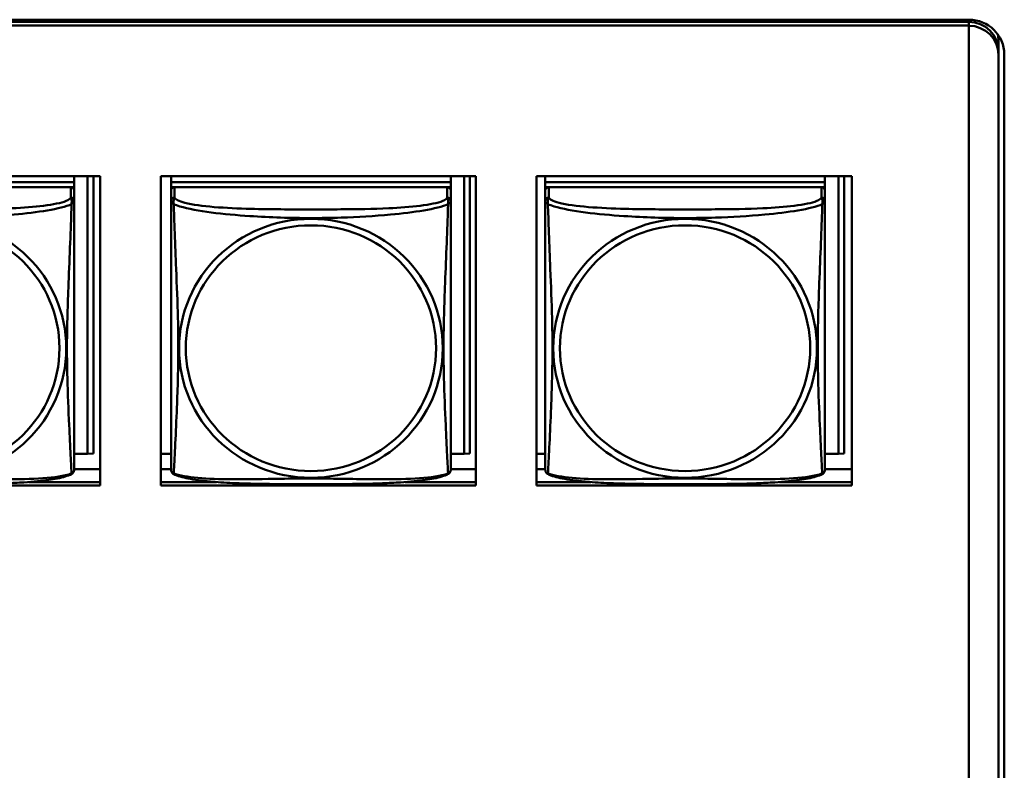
# Model space of a CAD drawing. Header units: inches. Extents: x 0.8 to 75.7, y -7.8 to 49.3.
# Tile 177 of 256: x 54.5 to 56.1, y 14.7 to 16. Entities that reach past the tile are written whole.
import ezdxf

# ---------------------------------------------------------------- set-up
doc = ezdxf.new("R2010")
doc.units = ezdxf.units.IN
doc.header["$MEASUREMENT"] = 0
doc.layers.add('Visible Edges(ROSSANSI)', color=7, linetype='Continuous', lineweight=50)
doc.layers.add('Visible Tangent Edges(ROSSANSI)', color=7, linetype='Continuous', lineweight=50)

msp = doc.modelspace()

# ---------------------------------------------------------------- linework, layer by layer
at = {"layer": 'Visible Edges(ROSSANSI)'}
for p, q in [((33.0242, 15.9996), (56.0803, 15.9996)), ((33.0242, 15.9958), (56.0803, 15.9958)), ((56.0803, 15.9958), (33.0242, 15.9958)), ((56.0803, 15.9898), (33.0242, 15.9898)), ((56.0803, 15.9898), (56.0803, 15.9894)), ((56.0803, 15.9894), (56.0803, 11.0363)), ((56.1303, 15.9644), (56.1303, 15.9467)), ((56.1303, 15.9467), (56.1303, 15.9403)), ((56.1303, 10.9872), (56.1303, 15.9403)), ((56.1403, 15.9407), (56.1403, 10.9876)), ((54.0805, 15.7354), (54.613, 15.7354)), ((54.5693, 15.7354), (54.5693, 15.725)), ((54.592, 15.7354), (54.592, 15.2663)), ((54.6018, 15.7354), (54.6018, 15.2667)), ((54.613, 15.7354), (54.613, 15.2127)), ((54.7155, 15.2127), (54.7155, 15.7354)), ((54.7155, 15.7354), (55.2479, 15.7354)), ((54.7329, 15.7354), (54.7329, 15.725)), ((55.2053, 15.7354), (55.2053, 15.725)), ((55.228, 15.7354), (55.228, 15.2663)), ((55.2378, 15.7354), (55.2378, 15.2667)), ((55.2479, 15.7354), (55.2479, 15.2127)), ((55.3504, 15.2127), (55.3504, 15.7354)), ((55.3504, 15.7354), (55.8829, 15.7354)), ((55.3649, 15.7354), (55.3649, 15.725)), ((55.8373, 15.7354), (55.8373, 15.725)), ((55.86, 15.7354), (55.86, 15.2663)), ((55.8698, 15.7354), (55.8698, 15.2667)), ((55.8829, 15.7354), (55.8829, 15.2127)), ((54.5693, 15.725), (54.0969, 15.725)), ((54.0969, 15.725), (54.5693, 15.725)), ((54.5634, 15.7168), (54.1028, 15.7168)), ((54.5635, 15.7168), (54.5693, 15.7168)), ((54.5693, 15.725), (54.5693, 15.7168)), ((54.5693, 15.725), (54.5693, 15.725)), ((54.5693, 15.7168), (54.5693, 15.711)), ((55.2053, 15.725), (54.7329, 15.725)), ((54.7329, 15.725), (54.7329, 15.7168)), ((54.7329, 15.725), (55.2053, 15.725)), ((54.7329, 15.725), (54.7329, 15.725)), ((54.7329, 15.7111), (54.7329, 15.7168)), ((54.7329, 15.7168), (54.7387, 15.7168)), ((55.1994, 15.7168), (54.7388, 15.7168)), ((55.1995, 15.7168), (55.2053, 15.7168)), ((55.2053, 15.725), (55.2053, 15.7168)), ((55.2053, 15.725), (55.2053, 15.725)), ((55.2053, 15.7168), (55.2053, 15.711)), ((55.8373, 15.725), (55.3649, 15.725)), ((55.3649, 15.725), (55.3649, 15.7168)), ((55.3649, 15.725), (55.8373, 15.725)), ((55.3649, 15.725), (55.3649, 15.725)), ((55.3649, 15.7111), (55.3649, 15.7168)), ((55.3649, 15.7168), (55.3707, 15.7168)), ((55.8314, 15.7168), (55.3708, 15.7168)), ((55.8315, 15.7168), (55.8373, 15.7168)), ((55.8373, 15.725), (55.8373, 15.7168)), ((55.8373, 15.725), (55.8373, 15.725)), ((55.8373, 15.7168), (55.8373, 15.711)), ((54.5693, 15.6933), (54.5693, 15.711)), ((54.7329, 15.711), (54.7329, 15.6933)), ((55.2053, 15.6933), (55.2053, 15.711)), ((55.3649, 15.711), (55.3649, 15.6933)), ((55.8373, 15.6933), (55.8373, 15.711)), ((54.592, 15.2663), (54.6018, 15.2667)), ((55.228, 15.2663), (55.2378, 15.2667)), ((55.86, 15.2663), (55.8698, 15.2667)), ((54.592, 15.2663), (54.5693, 15.2663)), ((54.7329, 15.2663), (54.7155, 15.2663)), ((55.228, 15.2663), (55.2053, 15.2663)), ((55.3649, 15.2663), (55.3504, 15.2663)), ((55.86, 15.2663), (55.8373, 15.2663)), ((54.613, 15.2406), (54.5693, 15.2406)), ((54.7329, 15.2406), (54.7155, 15.2406)), ((55.2479, 15.2406), (55.2053, 15.2406)), ((55.3649, 15.2406), (55.3504, 15.2406)), ((55.8829, 15.2406), (55.8373, 15.2406)), ((54.4925, 15.2187), (54.613, 15.2187)), ((54.7155, 15.2187), (54.8097, 15.2187)), ((55.1285, 15.2187), (55.2479, 15.2187)), ((55.3504, 15.2187), (55.4417, 15.2187)), ((55.7605, 15.2187), (55.8829, 15.2187)), ((54.613, 15.2127), (54.0805, 15.2127)), ((55.2479, 15.2127), (54.7155, 15.2127)), ((55.8829, 15.2127), (55.3504, 15.2127))]:
    msp.add_line(p, q, dxfattribs=at)
for centre, start, end in [((54.5556, 15.2404), 350.8504, 360), ((54.7467, 15.2404), 180, 189.1496), ((55.1916, 15.2404), 350.8504, 360), ((55.3787, 15.2404), 180, 189.1496), ((55.8236, 15.2404), 350.8504, 360)]:
    msp.add_arc(centre, 0.0138, start, end, dxfattribs=at)
for centre, major_axis, start_param, end_param in [((56.0803, 15.9407), (0.06, 0), 0, 1.570796), ((56.0803, 15.9467), (0.05, 0), 0, 1.570796), ((56.0803, 15.9467), (0.05, 0), 0, 1.570796), ((56.0803, 15.9403), (0.05, 0), 0, 1.570796), ((56.0803, 15.9644), (0.05, 0), 0, 0.21464), ((54.5634, 15.711), (0.00591, 0), 0, 1.570796), ((54.7388, 15.711), (-0.00591, 0), 4.712389, 6.283185), ((55.1994, 15.711), (0.00591, 0), 0, 1.570796), ((55.3708, 15.711), (-0.00591, 0), 4.712389, 6.283185), ((55.8314, 15.711), (0.00591, 0), 0, 1.570796)]:
    msp.add_ellipse(centre, major_axis=major_axis, ratio=0.981793, start_param=start_param, end_param=end_param, dxfattribs=at)
for points, knots in [([(54.5693, 15.2404), (54.5693, 15.2404), (54.5693, 15.2413), (54.5693, 15.2429), (54.5693, 15.2476), (54.5693, 15.2585), (54.5693, 15.2724), (54.5693, 15.2862), (54.5693, 15.3028), (54.5693, 15.3202), (54.5693, 15.3448), (54.5693, 15.3712), (54.5693, 15.3976), (54.5693, 15.4141), (54.5693, 15.4306), (54.5693, 15.4473), (54.5693, 15.4805), (54.5693, 15.5138), (54.5693, 15.5477), (54.5693, 15.5901), (54.5693, 15.6359), (54.5693, 15.6674), (54.5693, 15.6799), (54.5693, 15.6892), (54.5693, 15.6933)], [0.352862, 0.352862, 0.352862, 0.352862, 0.404774, 0.404774, 0.404774, 0.550532, 0.550532, 0.550532, 0.69629, 0.69629, 0.69629, 0.902598, 0.902598, 0.902598, 1.03154, 1.03154, 1.03154, 1.289425, 1.289425, 1.289425, 1.610774, 1.610774, 1.610774, 1.73735, 1.73735, 1.73735, 1.73735]), ([(54.7329, 15.6933), (54.7329, 15.6908), (54.7329, 15.6861), (54.7329, 15.68), (54.7329, 15.6688), (54.7329, 15.6524), (54.7329, 15.6345), (54.7329, 15.6167), (54.7329, 15.5975), (54.7329, 15.5783), (54.7329, 15.5512), (54.7329, 15.524), (54.7329, 15.4972), (54.7329, 15.4805), (54.7329, 15.4639), (54.7329, 15.4473), (54.7329, 15.414), (54.7329, 15.3808), (54.7329, 15.3486), (54.7329, 15.3085), (54.7329, 15.268), (54.7329, 15.2494), (54.7329, 15.2436), (54.7329, 15.2404), (54.7329, 15.2404)], [0.325731, 0.325731, 0.325731, 0.325731, 0.404774, 0.404774, 0.404774, 0.550532, 0.550532, 0.550532, 0.69629, 0.69629, 0.69629, 0.902598, 0.902598, 0.902598, 1.03154, 1.03154, 1.03154, 1.289425, 1.289425, 1.289425, 1.610774, 1.610774, 1.610774, 1.710218, 1.710218, 1.710218, 1.710218]), ([(55.2053, 15.2404), (55.2053, 15.2404), (55.2053, 15.2413), (55.2053, 15.2429), (55.2053, 15.2476), (55.2053, 15.2585), (55.2053, 15.2724), (55.2053, 15.2862), (55.2053, 15.3028), (55.2053, 15.3202), (55.2053, 15.3448), (55.2053, 15.3712), (55.2053, 15.3976), (55.2053, 15.4141), (55.2053, 15.4306), (55.2053, 15.4473), (55.2053, 15.4805), (55.2053, 15.5138), (55.2053, 15.5477), (55.2053, 15.5901), (55.2053, 15.6359), (55.2053, 15.6674), (55.2053, 15.6799), (55.2053, 15.6892), (55.2053, 15.6933)], [0.352862, 0.352862, 0.352862, 0.352862, 0.404774, 0.404774, 0.404774, 0.550532, 0.550532, 0.550532, 0.69629, 0.69629, 0.69629, 0.902598, 0.902598, 0.902598, 1.03154, 1.03154, 1.03154, 1.289425, 1.289425, 1.289425, 1.610774, 1.610774, 1.610774, 1.73735, 1.73735, 1.73735, 1.73735]), ([(55.3649, 15.6933), (55.3649, 15.6908), (55.3649, 15.6861), (55.3649, 15.68), (55.3649, 15.6688), (55.3649, 15.6524), (55.3649, 15.6345), (55.3649, 15.6167), (55.3649, 15.5975), (55.3649, 15.5783), (55.3649, 15.5512), (55.3649, 15.524), (55.3649, 15.4972), (55.3649, 15.4805), (55.3649, 15.4639), (55.3649, 15.4473), (55.3649, 15.414), (55.3649, 15.3808), (55.3649, 15.3486), (55.3649, 15.3085), (55.3649, 15.268), (55.3649, 15.2494), (55.3649, 15.2436), (55.3649, 15.2404), (55.3649, 15.2404)], [0.325731, 0.325731, 0.325731, 0.325731, 0.404774, 0.404774, 0.404774, 0.550532, 0.550532, 0.550532, 0.69629, 0.69629, 0.69629, 0.902598, 0.902598, 0.902598, 1.03154, 1.03154, 1.03154, 1.289425, 1.289425, 1.289425, 1.610774, 1.610774, 1.610774, 1.710218, 1.710218, 1.710218, 1.710218]), ([(55.8373, 15.2404), (55.8373, 15.2404), (55.8373, 15.2413), (55.8373, 15.2429), (55.8373, 15.2476), (55.8373, 15.2585), (55.8373, 15.2724), (55.8373, 15.2862), (55.8373, 15.3028), (55.8373, 15.3202), (55.8373, 15.3448), (55.8373, 15.3712), (55.8373, 15.3976), (55.8373, 15.4141), (55.8373, 15.4306), (55.8373, 15.4473), (55.8373, 15.4805), (55.8373, 15.5138), (55.8373, 15.5477), (55.8373, 15.5901), (55.8373, 15.6359), (55.8373, 15.6674), (55.8373, 15.6799), (55.8373, 15.6892), (55.8373, 15.6933)], [0.352862, 0.352862, 0.352862, 0.352862, 0.404774, 0.404774, 0.404774, 0.550532, 0.550532, 0.550532, 0.69629, 0.69629, 0.69629, 0.902598, 0.902598, 0.902598, 1.03154, 1.03154, 1.03154, 1.289425, 1.289425, 1.289425, 1.610774, 1.610774, 1.610774, 1.73735, 1.73735, 1.73735, 1.73735]), ([(54.5651, 15.2323), (54.5657, 15.2326), (54.5662, 15.2329), (54.5671, 15.2338), (54.5675, 15.2342), (54.5681, 15.2351), (54.5683, 15.2355), (54.5687, 15.2364), (54.5688, 15.2368), (54.569, 15.2375), (54.5691, 15.2379), (54.5692, 15.2382)], [0.02273771, 0.02273771, 0.02273771, 0.02273771, 0.02954865, 0.02954865, 0.03635958, 0.03635958, 0.04317052, 0.04317052, 0.04998146, 0.04998146, 0.0567924, 0.0567924, 0.0567924, 0.0567924]), ([(54.7371, 15.2323), (54.7365, 15.2326), (54.736, 15.2329), (54.7351, 15.2338), (54.7347, 15.2342), (54.7341, 15.2351), (54.7339, 15.2355), (54.7335, 15.2364), (54.7334, 15.2368), (54.7332, 15.2375), (54.7331, 15.2379), (54.7331, 15.2382)], [0.02273771, 0.02273771, 0.02273771, 0.02273771, 0.02954865, 0.02954865, 0.03635958, 0.03635958, 0.04317052, 0.04317052, 0.04998146, 0.04998146, 0.0567924, 0.0567924, 0.0567924, 0.0567924]), ([(55.2011, 15.2323), (55.2017, 15.2326), (55.2022, 15.2329), (55.2031, 15.2338), (55.2035, 15.2342), (55.2041, 15.2351), (55.2043, 15.2355), (55.2047, 15.2364), (55.2048, 15.2368), (55.205, 15.2375), (55.2051, 15.2379), (55.2052, 15.2382)], [0.02273771, 0.02273771, 0.02273771, 0.02273771, 0.02954865, 0.02954865, 0.03635958, 0.03635958, 0.04317052, 0.04317052, 0.04998146, 0.04998146, 0.0567924, 0.0567924, 0.0567924, 0.0567924]), ([(55.3691, 15.2323), (55.3685, 15.2326), (55.368, 15.2329), (55.3671, 15.2338), (55.3667, 15.2342), (55.3661, 15.2351), (55.3659, 15.2355), (55.3655, 15.2364), (55.3654, 15.2368), (55.3652, 15.2375), (55.3651, 15.2379), (55.3651, 15.2382)], [0.02273771, 0.02273771, 0.02273771, 0.02273771, 0.02954865, 0.02954865, 0.03635958, 0.03635958, 0.04317052, 0.04317052, 0.04998146, 0.04998146, 0.0567924, 0.0567924, 0.0567924, 0.0567924]), ([(55.8331, 15.2323), (55.8337, 15.2326), (55.8342, 15.2329), (55.8351, 15.2338), (55.8355, 15.2342), (55.8361, 15.2351), (55.8363, 15.2355), (55.8367, 15.2364), (55.8368, 15.2368), (55.837, 15.2375), (55.8371, 15.2379), (55.8372, 15.2382)], [0.02273771, 0.02273771, 0.02273771, 0.02273771, 0.02954865, 0.02954865, 0.03635958, 0.03635958, 0.04317052, 0.04317052, 0.04998146, 0.04998146, 0.0567924, 0.0567924, 0.0567924, 0.0567924]), ([(54.5651, 15.2323), (54.5618, 15.2305), (54.5582, 15.2292), (54.5502, 15.2268), (54.5458, 15.2257), (54.5363, 15.2239), (54.5313, 15.223), (54.5201, 15.2214), (54.5139, 15.2207), (54.5, 15.2193), (54.4923, 15.2187), (54.4745, 15.2175), (54.4643, 15.217), (54.4394, 15.2161), (54.4246, 15.2157), (54.393, 15.2153), (54.3759, 15.2152), (54.3419, 15.2151), (54.3249, 15.2151), (54.2909, 15.2152), (54.2739, 15.2153), (54.2399, 15.2157), (54.2227, 15.2161), (54.1925, 15.2174), (54.1794, 15.2182), (54.1584, 15.22), (54.1504, 15.2209), (54.1367, 15.2227), (54.131, 15.2236), (54.121, 15.2256), (54.1165, 15.2267), (54.1083, 15.2291), (54.1046, 15.2304), (54.1011, 15.2323)], [-1.678204, -1.678204, -1.678204, -1.678204, -1.629815, -1.629815, -1.580861, -1.580861, -1.532583, -1.532583, -1.479316, -1.479316, -1.416961, -1.416961, -1.337799, -1.337799, -1.226353, -1.226353, -1.09702, -1.09702, -0.967687, -0.967687, -0.838354, -0.838354, -0.709022, -0.709022, -0.60577, -0.60577, -0.53827, -0.53827, -0.483941, -0.483941, -0.435529, -0.435529, -0.384876, -0.384876, -0.384876, -0.384876]), ([(55.2011, 15.2323), (55.1978, 15.2305), (55.1942, 15.2292), (55.1862, 15.2268), (55.1818, 15.2257), (55.1723, 15.2239), (55.1673, 15.223), (55.1561, 15.2214), (55.1499, 15.2207), (55.136, 15.2193), (55.1283, 15.2187), (55.1105, 15.2175), (55.1003, 15.217), (55.0754, 15.2161), (55.0606, 15.2157), (55.029, 15.2153), (55.0119, 15.2152), (54.9779, 15.2151), (54.9609, 15.2151), (54.9269, 15.2152), (54.9099, 15.2153), (54.8759, 15.2157), (54.8587, 15.2161), (54.8285, 15.2174), (54.8154, 15.2182), (54.7944, 15.22), (54.7864, 15.2209), (54.7727, 15.2227), (54.767, 15.2236), (54.757, 15.2256), (54.7525, 15.2267), (54.7443, 15.2291), (54.7406, 15.2304), (54.7371, 15.2323)], [-1.678204, -1.678204, -1.678204, -1.678204, -1.629815, -1.629815, -1.580861, -1.580861, -1.532583, -1.532583, -1.479316, -1.479316, -1.416961, -1.416961, -1.337799, -1.337799, -1.226353, -1.226353, -1.09702, -1.09702, -0.967687, -0.967687, -0.838354, -0.838354, -0.709022, -0.709022, -0.60577, -0.60577, -0.53827, -0.53827, -0.483941, -0.483941, -0.435529, -0.435529, -0.384876, -0.384876, -0.384876, -0.384876]), ([(55.8331, 15.2323), (55.8298, 15.2305), (55.8262, 15.2292), (55.8182, 15.2268), (55.8138, 15.2257), (55.8043, 15.2239), (55.7993, 15.223), (55.7881, 15.2214), (55.7819, 15.2207), (55.768, 15.2193), (55.7603, 15.2187), (55.7425, 15.2175), (55.7323, 15.217), (55.7074, 15.2161), (55.6926, 15.2157), (55.661, 15.2153), (55.6439, 15.2152), (55.6099, 15.2151), (55.5929, 15.2151), (55.5589, 15.2152), (55.5419, 15.2153), (55.5079, 15.2157), (55.4907, 15.2161), (55.4605, 15.2174), (55.4474, 15.2182), (55.4264, 15.22), (55.4184, 15.2209), (55.4047, 15.2227), (55.399, 15.2236), (55.389, 15.2256), (55.3845, 15.2267), (55.3763, 15.2291), (55.3726, 15.2304), (55.3691, 15.2323)], [-1.678204, -1.678204, -1.678204, -1.678204, -1.629815, -1.629815, -1.580861, -1.580861, -1.532583, -1.532583, -1.479316, -1.479316, -1.416961, -1.416961, -1.337799, -1.337799, -1.226353, -1.226353, -1.09702, -1.09702, -0.967687, -0.967687, -0.838354, -0.838354, -0.709022, -0.709022, -0.60577, -0.60577, -0.53827, -0.53827, -0.483941, -0.483941, -0.435529, -0.435529, -0.384876, -0.384876, -0.384876, -0.384876])]:
    msp.add_open_spline(points, degree=3, knots=knots, dxfattribs=at)
at = {"layer": 'Visible Tangent Edges(ROSSANSI)'}
for p, q in [((56.0803, 15.9996), (56.0803, 15.9958)), ((56.0803, 15.9898), (56.0803, 15.9958)), ((54.5634, 15.7168), (54.5634, 15.6991)), ((54.7388, 15.6991), (54.7388, 15.7168)), ((55.1994, 15.7168), (55.1994, 15.6991)), ((55.3708, 15.6991), (55.3708, 15.7168)), ((55.8314, 15.7168), (55.8314, 15.6991))]:
    msp.add_line(p, q, dxfattribs=at)
for centre, major_axis, start_param, end_param in [((54.5634, 15.6933), (0.00591, 0), 0, 1.570796), ((54.7388, 15.6933), (-0.00591, 0), 4.712389, 6.283185), ((55.1994, 15.6933), (0.00591, 0), 0, 1.570796), ((55.3708, 15.6933), (-0.00591, 0), 4.712389, 6.283185), ((55.8314, 15.6933), (0.00591, 0), 0, 1.570796)]:
    msp.add_ellipse(centre, major_axis=major_axis, ratio=0.981793, start_param=start_param, end_param=end_param, dxfattribs=at)
for centre, major_axis in [((54.3331, 15.4446), (-0.2227, 0)), ((54.3331, 15.4448), (-0.2113, 0)), ((54.9691, 15.4446), (-0.2227, 0)), ((54.9691, 15.4448), (-0.2113, 0)), ((55.6011, 15.4446), (-0.2227, 0)), ((55.6011, 15.4448), (-0.2113, 0))]:
    msp.add_ellipse(centre, major_axis=major_axis, ratio=0.981793, dxfattribs=at)
for points, knots in [([(54.5634, 15.6991), (54.5628, 15.6972), (54.5601, 15.6952), (54.5557, 15.6934), (54.5476, 15.6901), (54.5337, 15.6874), (54.5176, 15.6854), (54.5014, 15.6834), (54.4832, 15.682), (54.4646, 15.6812), (54.4382, 15.6799), (54.4109, 15.6795), (54.3839, 15.6793), (54.367, 15.6792), (54.35, 15.6792), (54.3331, 15.6792), (54.2993, 15.6792), (54.2654, 15.6792), (54.2317, 15.6801), (54.1897, 15.6812), (54.1458, 15.6839), (54.1202, 15.6903), (54.1101, 15.6929), (54.1037, 15.696), (54.1028, 15.6991)], [0.325731, 0.325731, 0.325731, 0.325731, 0.404774, 0.404774, 0.404774, 0.550532, 0.550532, 0.550532, 0.69629, 0.69629, 0.69629, 0.902598, 0.902598, 0.902598, 1.03154, 1.03154, 1.03154, 1.289425, 1.289425, 1.289425, 1.610774, 1.610774, 1.610774, 1.73735, 1.73735, 1.73735, 1.73735]), ([(54.5634, 15.6991), (54.5635, 15.6988), (54.5636, 15.6984), (54.564, 15.6976), (54.5641, 15.6972), (54.5644, 15.6965), (54.5645, 15.6962), (54.5646, 15.6957), (54.5647, 15.6955), (54.5649, 15.6949), (54.565, 15.6944), (54.5651, 15.6931), (54.5652, 15.6922), (54.5651, 15.6902), (54.565, 15.6892), (54.5648, 15.688)], [-0.0844808, -0.0844808, -0.0844808, -0.0844808, -0.06943799, -0.06943799, -0.05587828, -0.05587828, -0.04740346, -0.04740346, -0.04210669, -0.04210669, -0.03151317, -0.03151317, -0.01456352, -0.01456352, 0.00026741, 0.00026741, 0.00026741, 0.00026741]), ([(54.7374, 15.688), (54.7372, 15.6892), (54.7371, 15.6902), (54.737, 15.6922), (54.7371, 15.6931), (54.7373, 15.6944), (54.7374, 15.6949), (54.7375, 15.6955), (54.7376, 15.6957), (54.7377, 15.6962), (54.7378, 15.6965), (54.7381, 15.6972), (54.7383, 15.6976), (54.7386, 15.6984), (54.7387, 15.6988), (54.7388, 15.6991)], [-0.00026741, -0.00026741, -0.00026741, -0.00026741, 0.01456352, 0.01456352, 0.03151317, 0.03151317, 0.04210669, 0.04210669, 0.04740346, 0.04740346, 0.05587828, 0.05587828, 0.06943799, 0.06943799, 0.0844808, 0.0844808, 0.0844808, 0.0844808]), ([(55.1994, 15.6991), (55.1988, 15.6972), (55.1961, 15.6952), (55.1917, 15.6934), (55.1836, 15.6901), (55.1697, 15.6874), (55.1536, 15.6854), (55.1374, 15.6834), (55.1192, 15.682), (55.1006, 15.6812), (55.0742, 15.6799), (55.0469, 15.6795), (55.0199, 15.6793), (55.003, 15.6792), (54.986, 15.6792), (54.9691, 15.6792), (54.9353, 15.6792), (54.9014, 15.6792), (54.8677, 15.6801), (54.8257, 15.6812), (54.7818, 15.6839), (54.7562, 15.6903), (54.7461, 15.6929), (54.7397, 15.696), (54.7388, 15.6991)], [0.325731, 0.325731, 0.325731, 0.325731, 0.404774, 0.404774, 0.404774, 0.550532, 0.550532, 0.550532, 0.69629, 0.69629, 0.69629, 0.902598, 0.902598, 0.902598, 1.03154, 1.03154, 1.03154, 1.289425, 1.289425, 1.289425, 1.610774, 1.610774, 1.610774, 1.73735, 1.73735, 1.73735, 1.73735]), ([(55.1994, 15.6991), (55.1995, 15.6988), (55.1996, 15.6984), (55.2, 15.6976), (55.2001, 15.6972), (55.2004, 15.6965), (55.2005, 15.6962), (55.2006, 15.6957), (55.2007, 15.6955), (55.2009, 15.6949), (55.201, 15.6944), (55.2011, 15.6931), (55.2012, 15.6922), (55.2011, 15.6902), (55.201, 15.6892), (55.2008, 15.688)], [-0.0844808, -0.0844808, -0.0844808, -0.0844808, -0.06943799, -0.06943799, -0.05587828, -0.05587828, -0.04740346, -0.04740346, -0.04210669, -0.04210669, -0.03151317, -0.03151317, -0.01456352, -0.01456352, 0.00026741, 0.00026741, 0.00026741, 0.00026741]), ([(55.3694, 15.688), (55.3692, 15.6892), (55.3691, 15.6902), (55.369, 15.6922), (55.3691, 15.6931), (55.3693, 15.6944), (55.3694, 15.6949), (55.3695, 15.6955), (55.3696, 15.6957), (55.3697, 15.6962), (55.3698, 15.6965), (55.3701, 15.6972), (55.3703, 15.6976), (55.3706, 15.6984), (55.3707, 15.6988), (55.3708, 15.6991)], [-0.00026741, -0.00026741, -0.00026741, -0.00026741, 0.01456352, 0.01456352, 0.03151317, 0.03151317, 0.04210669, 0.04210669, 0.04740346, 0.04740346, 0.05587828, 0.05587828, 0.06943799, 0.06943799, 0.0844808, 0.0844808, 0.0844808, 0.0844808]), ([(55.8314, 15.6991), (55.8308, 15.6972), (55.8281, 15.6952), (55.8237, 15.6934), (55.8156, 15.6901), (55.8017, 15.6874), (55.7856, 15.6854), (55.7694, 15.6834), (55.7512, 15.682), (55.7326, 15.6812), (55.7062, 15.6799), (55.6789, 15.6795), (55.6519, 15.6793), (55.635, 15.6792), (55.618, 15.6792), (55.6011, 15.6792), (55.5673, 15.6792), (55.5334, 15.6792), (55.4997, 15.6801), (55.4577, 15.6812), (55.4138, 15.6839), (55.3882, 15.6903), (55.3781, 15.6929), (55.3717, 15.696), (55.3708, 15.6991)], [0.325731, 0.325731, 0.325731, 0.325731, 0.404774, 0.404774, 0.404774, 0.550532, 0.550532, 0.550532, 0.69629, 0.69629, 0.69629, 0.902598, 0.902598, 0.902598, 1.03154, 1.03154, 1.03154, 1.289425, 1.289425, 1.289425, 1.610774, 1.610774, 1.610774, 1.73735, 1.73735, 1.73735, 1.73735]), ([(55.8314, 15.6991), (55.8315, 15.6988), (55.8316, 15.6984), (55.832, 15.6976), (55.8321, 15.6972), (55.8324, 15.6965), (55.8325, 15.6962), (55.8326, 15.6957), (55.8327, 15.6955), (55.8329, 15.6949), (55.833, 15.6944), (55.8331, 15.6931), (55.8332, 15.6922), (55.8331, 15.6902), (55.833, 15.6892), (55.8328, 15.688)], [-0.0844808, -0.0844808, -0.0844808, -0.0844808, -0.06943799, -0.06943799, -0.05587828, -0.05587828, -0.04740346, -0.04740346, -0.04210669, -0.04210669, -0.03151317, -0.03151317, -0.01456352, -0.01456352, 0.00026741, 0.00026741, 0.00026741, 0.00026741]), ([(54.1014, 15.688), (54.1043, 15.6868), (54.1078, 15.6855), (54.1118, 15.6843), (54.1394, 15.6759), (54.1864, 15.6708), (54.2299, 15.6679), (54.2648, 15.6656), (54.299, 15.6646), (54.3331, 15.6646), (54.3501, 15.6646), (54.3672, 15.6648), (54.3844, 15.6654), (54.4119, 15.6663), (54.44, 15.6678), (54.4677, 15.6704), (54.4872, 15.6722), (54.5066, 15.6745), (54.5238, 15.6775), (54.541, 15.6804), (54.556, 15.684), (54.5648, 15.688)], [-1.657319, -1.657319, -1.657319, -1.657319, -1.610774, -1.610774, -1.610774, -1.289425, -1.289425, -1.289425, -1.03154, -1.03154, -1.03154, -0.902598, -0.902598, -0.902598, -0.69629, -0.69629, -0.69629, -0.550532, -0.550532, -0.550532, -0.405761, -0.405761, -0.405761, -0.405761]), ([(54.5648, 15.688), (54.5647, 15.6841), (54.5645, 15.6795), (54.5644, 15.6745), (54.5633, 15.6401), (54.5612, 15.5909), (54.5595, 15.547), (54.5581, 15.5117), (54.5571, 15.4781), (54.5571, 15.4447), (54.5571, 15.4279), (54.5573, 15.4112), (54.5578, 15.3945), (54.5584, 15.3677), (54.5596, 15.3406), (54.5608, 15.3148), (54.5616, 15.2966), (54.5624, 15.2791), (54.5631, 15.2643), (54.5639, 15.2497), (54.5645, 15.2381), (54.5648, 15.2331)], [-1.657319, -1.657319, -1.657319, -1.657319, -1.610774, -1.610774, -1.610774, -1.289425, -1.289425, -1.289425, -1.03154, -1.03154, -1.03154, -0.902598, -0.902598, -0.902598, -0.69629, -0.69629, -0.69629, -0.550532, -0.550532, -0.550532, -0.405761, -0.405761, -0.405761, -0.405761]), ([(54.5648, 15.688), (54.5656, 15.6886), (54.5662, 15.6891), (54.5673, 15.6901), (54.5678, 15.6905), (54.5684, 15.691), (54.5686, 15.6912), (54.5688, 15.6915), (54.5689, 15.6916), (54.569, 15.6918), (54.5691, 15.6919), (54.5692, 15.6922), (54.5693, 15.6924), (54.5693, 15.6928), (54.5693, 15.693), (54.5693, 15.6933)], [-0.00026741, -0.00026741, -0.00026741, -0.00026741, 0.01456352, 0.01456352, 0.03151317, 0.03151317, 0.04210669, 0.04210669, 0.04740346, 0.04740346, 0.05587828, 0.05587828, 0.06943799, 0.06943799, 0.0844808, 0.0844808, 0.0844808, 0.0844808]), ([(54.7329, 15.6933), (54.7329, 15.693), (54.7329, 15.6928), (54.7329, 15.6924), (54.733, 15.6922), (54.7331, 15.6919), (54.7332, 15.6918), (54.7334, 15.6916), (54.7334, 15.6915), (54.7336, 15.6912), (54.7338, 15.691), (54.7344, 15.6905), (54.7349, 15.6901), (54.736, 15.6891), (54.7367, 15.6886), (54.7374, 15.688)], [-0.0844808, -0.0844808, -0.0844808, -0.0844808, -0.06943799, -0.06943799, -0.05587828, -0.05587828, -0.04740346, -0.04740346, -0.04210669, -0.04210669, -0.03151317, -0.03151317, -0.01456352, -0.01456352, 0.00026741, 0.00026741, 0.00026741, 0.00026741]), ([(54.7374, 15.2331), (54.7375, 15.2347), (54.7377, 15.237), (54.7378, 15.2399), (54.7389, 15.2597), (54.7411, 15.3029), (54.7428, 15.3444), (54.7441, 15.3777), (54.7451, 15.4112), (54.7451, 15.4447), (54.7451, 15.4614), (54.7449, 15.4782), (54.7445, 15.4952), (54.7438, 15.5224), (54.7426, 15.5504), (54.7415, 15.579), (54.7406, 15.5992), (54.7398, 15.6196), (54.7391, 15.6389), (54.7384, 15.658), (54.7378, 15.6757), (54.7374, 15.688)], [-1.657319, -1.657319, -1.657319, -1.657319, -1.610774, -1.610774, -1.610774, -1.289425, -1.289425, -1.289425, -1.03154, -1.03154, -1.03154, -0.902598, -0.902598, -0.902598, -0.69629, -0.69629, -0.69629, -0.550532, -0.550532, -0.550532, -0.405761, -0.405761, -0.405761, -0.405761]), ([(54.7374, 15.688), (54.7403, 15.6868), (54.7438, 15.6855), (54.7478, 15.6843), (54.7754, 15.6759), (54.8224, 15.6708), (54.8659, 15.6679), (54.9008, 15.6656), (54.935, 15.6646), (54.9691, 15.6646), (54.9861, 15.6646), (55.0032, 15.6648), (55.0204, 15.6654), (55.0479, 15.6663), (55.076, 15.6678), (55.1037, 15.6704), (55.1232, 15.6722), (55.1426, 15.6745), (55.1598, 15.6775), (55.177, 15.6804), (55.192, 15.684), (55.2008, 15.688)], [-1.657319, -1.657319, -1.657319, -1.657319, -1.610774, -1.610774, -1.610774, -1.289425, -1.289425, -1.289425, -1.03154, -1.03154, -1.03154, -0.902598, -0.902598, -0.902598, -0.69629, -0.69629, -0.69629, -0.550532, -0.550532, -0.550532, -0.405761, -0.405761, -0.405761, -0.405761]), ([(55.2008, 15.688), (55.2007, 15.6841), (55.2005, 15.6795), (55.2004, 15.6745), (55.1993, 15.6401), (55.1972, 15.5909), (55.1955, 15.547), (55.1941, 15.5117), (55.1931, 15.4781), (55.1931, 15.4447), (55.1931, 15.4279), (55.1933, 15.4112), (55.1938, 15.3945), (55.1944, 15.3677), (55.1956, 15.3406), (55.1968, 15.3148), (55.1976, 15.2966), (55.1984, 15.2791), (55.1991, 15.2643), (55.1999, 15.2497), (55.2005, 15.2381), (55.2008, 15.2331)], [-1.657319, -1.657319, -1.657319, -1.657319, -1.610774, -1.610774, -1.610774, -1.289425, -1.289425, -1.289425, -1.03154, -1.03154, -1.03154, -0.902598, -0.902598, -0.902598, -0.69629, -0.69629, -0.69629, -0.550532, -0.550532, -0.550532, -0.405761, -0.405761, -0.405761, -0.405761]), ([(55.2008, 15.688), (55.2016, 15.6886), (55.2022, 15.6891), (55.2033, 15.6901), (55.2038, 15.6905), (55.2044, 15.691), (55.2046, 15.6912), (55.2048, 15.6915), (55.2049, 15.6916), (55.205, 15.6918), (55.2051, 15.6919), (55.2052, 15.6922), (55.2053, 15.6924), (55.2053, 15.6928), (55.2053, 15.693), (55.2053, 15.6933)], [-0.00026741, -0.00026741, -0.00026741, -0.00026741, 0.01456352, 0.01456352, 0.03151317, 0.03151317, 0.04210669, 0.04210669, 0.04740346, 0.04740346, 0.05587828, 0.05587828, 0.06943799, 0.06943799, 0.0844808, 0.0844808, 0.0844808, 0.0844808]), ([(55.3649, 15.6933), (55.3649, 15.693), (55.3649, 15.6928), (55.3649, 15.6924), (55.365, 15.6922), (55.3651, 15.6919), (55.3652, 15.6918), (55.3654, 15.6916), (55.3654, 15.6915), (55.3656, 15.6912), (55.3658, 15.691), (55.3664, 15.6905), (55.3669, 15.6901), (55.368, 15.6891), (55.3687, 15.6886), (55.3694, 15.688)], [-0.0844808, -0.0844808, -0.0844808, -0.0844808, -0.06943799, -0.06943799, -0.05587828, -0.05587828, -0.04740346, -0.04740346, -0.04210669, -0.04210669, -0.03151317, -0.03151317, -0.01456352, -0.01456352, 0.00026741, 0.00026741, 0.00026741, 0.00026741]), ([(55.3694, 15.2331), (55.3695, 15.2347), (55.3697, 15.237), (55.3698, 15.2399), (55.3709, 15.2597), (55.3731, 15.3029), (55.3748, 15.3444), (55.3761, 15.3777), (55.3771, 15.4112), (55.3771, 15.4447), (55.3771, 15.4614), (55.3769, 15.4782), (55.3765, 15.4952), (55.3758, 15.5224), (55.3746, 15.5504), (55.3735, 15.579), (55.3726, 15.5992), (55.3718, 15.6196), (55.3711, 15.6389), (55.3704, 15.658), (55.3698, 15.6757), (55.3694, 15.688)], [-1.657319, -1.657319, -1.657319, -1.657319, -1.610774, -1.610774, -1.610774, -1.289425, -1.289425, -1.289425, -1.03154, -1.03154, -1.03154, -0.902598, -0.902598, -0.902598, -0.69629, -0.69629, -0.69629, -0.550532, -0.550532, -0.550532, -0.405761, -0.405761, -0.405761, -0.405761]), ([(55.3694, 15.688), (55.3723, 15.6868), (55.3758, 15.6855), (55.3798, 15.6843), (55.4074, 15.6759), (55.4544, 15.6708), (55.4979, 15.6679), (55.5328, 15.6656), (55.567, 15.6646), (55.6011, 15.6646), (55.6181, 15.6646), (55.6352, 15.6648), (55.6524, 15.6654), (55.6799, 15.6663), (55.708, 15.6678), (55.7357, 15.6704), (55.7552, 15.6722), (55.7746, 15.6745), (55.7918, 15.6775), (55.809, 15.6804), (55.824, 15.684), (55.8328, 15.688)], [-1.657319, -1.657319, -1.657319, -1.657319, -1.610774, -1.610774, -1.610774, -1.289425, -1.289425, -1.289425, -1.03154, -1.03154, -1.03154, -0.902598, -0.902598, -0.902598, -0.69629, -0.69629, -0.69629, -0.550532, -0.550532, -0.550532, -0.405761, -0.405761, -0.405761, -0.405761]), ([(55.8328, 15.688), (55.8327, 15.6841), (55.8325, 15.6795), (55.8324, 15.6745), (55.8313, 15.6401), (55.8292, 15.5909), (55.8275, 15.547), (55.8261, 15.5117), (55.8251, 15.4781), (55.8251, 15.4447), (55.8251, 15.4279), (55.8253, 15.4112), (55.8258, 15.3945), (55.8264, 15.3677), (55.8276, 15.3406), (55.8288, 15.3148), (55.8296, 15.2966), (55.8304, 15.2791), (55.8311, 15.2643), (55.8319, 15.2497), (55.8325, 15.2381), (55.8328, 15.2331)], [-1.657319, -1.657319, -1.657319, -1.657319, -1.610774, -1.610774, -1.610774, -1.289425, -1.289425, -1.289425, -1.03154, -1.03154, -1.03154, -0.902598, -0.902598, -0.902598, -0.69629, -0.69629, -0.69629, -0.550532, -0.550532, -0.550532, -0.405761, -0.405761, -0.405761, -0.405761]), ([(55.8328, 15.688), (55.8336, 15.6886), (55.8342, 15.6891), (55.8353, 15.6901), (55.8358, 15.6905), (55.8364, 15.691), (55.8366, 15.6912), (55.8368, 15.6915), (55.8369, 15.6916), (55.837, 15.6918), (55.8371, 15.6919), (55.8372, 15.6922), (55.8373, 15.6924), (55.8373, 15.6928), (55.8373, 15.693), (55.8373, 15.6933)], [-0.00026741, -0.00026741, -0.00026741, -0.00026741, 0.01456352, 0.01456352, 0.03151317, 0.03151317, 0.04210669, 0.04210669, 0.04740346, 0.04740346, 0.05587828, 0.05587828, 0.06943799, 0.06943799, 0.0844808, 0.0844808, 0.0844808, 0.0844808]), ([(54.5692, 15.2382), (54.5692, 15.2381), (54.5691, 15.2381), (54.5691, 15.2378), (54.569, 15.2374), (54.5689, 15.2369), (54.5688, 15.2367), (54.5686, 15.2362), (54.5684, 15.2358), (54.5678, 15.2349), (54.5673, 15.2344), (54.5662, 15.2336), (54.5656, 15.2333), (54.5648, 15.2331)], [-0.0567924, -0.0567924, -0.0567924, -0.0567924, -0.05587828, -0.05587828, -0.04740346, -0.04740346, -0.04210669, -0.04210669, -0.03151317, -0.03151317, -0.01456352, -0.01456352, 0.00026741, 0.00026741, 0.00026741, 0.00026741]), ([(54.7374, 15.2331), (54.7367, 15.2333), (54.736, 15.2336), (54.7349, 15.2344), (54.7344, 15.2349), (54.7338, 15.2358), (54.7336, 15.2362), (54.7334, 15.2367), (54.7334, 15.2369), (54.7332, 15.2374), (54.7331, 15.2378), (54.7331, 15.2381), (54.7331, 15.2381), (54.7331, 15.2382)], [-0.00026741, -0.00026741, -0.00026741, -0.00026741, 0.01456352, 0.01456352, 0.03151317, 0.03151317, 0.04210669, 0.04210669, 0.04740346, 0.04740346, 0.05587828, 0.05587828, 0.0567924, 0.0567924, 0.0567924, 0.0567924]), ([(55.2052, 15.2382), (55.2052, 15.2381), (55.2051, 15.2381), (55.2051, 15.2378), (55.205, 15.2374), (55.2049, 15.2369), (55.2048, 15.2367), (55.2046, 15.2362), (55.2044, 15.2358), (55.2038, 15.2349), (55.2033, 15.2344), (55.2022, 15.2336), (55.2016, 15.2333), (55.2008, 15.2331)], [-0.0567924, -0.0567924, -0.0567924, -0.0567924, -0.05587828, -0.05587828, -0.04740346, -0.04740346, -0.04210669, -0.04210669, -0.03151317, -0.03151317, -0.01456352, -0.01456352, 0.00026741, 0.00026741, 0.00026741, 0.00026741]), ([(55.3694, 15.2331), (55.3687, 15.2333), (55.368, 15.2336), (55.3669, 15.2344), (55.3664, 15.2349), (55.3658, 15.2358), (55.3656, 15.2362), (55.3654, 15.2367), (55.3654, 15.2369), (55.3652, 15.2374), (55.3651, 15.2378), (55.3651, 15.2381), (55.3651, 15.2381), (55.3651, 15.2382)], [-0.00026741, -0.00026741, -0.00026741, -0.00026741, 0.01456352, 0.01456352, 0.03151317, 0.03151317, 0.04210669, 0.04210669, 0.04740346, 0.04740346, 0.05587828, 0.05587828, 0.0567924, 0.0567924, 0.0567924, 0.0567924]), ([(55.8372, 15.2382), (55.8372, 15.2381), (55.8371, 15.2381), (55.8371, 15.2378), (55.837, 15.2374), (55.8369, 15.2369), (55.8368, 15.2367), (55.8366, 15.2362), (55.8364, 15.2358), (55.8358, 15.2349), (55.8353, 15.2344), (55.8342, 15.2336), (55.8336, 15.2333), (55.8328, 15.2331)], [-0.0567924, -0.0567924, -0.0567924, -0.0567924, -0.05587828, -0.05587828, -0.04740346, -0.04740346, -0.04210669, -0.04210669, -0.03151317, -0.03151317, -0.01456352, -0.01456352, 0.00026741, 0.00026741, 0.00026741, 0.00026741]), ([(54.5648, 15.2331), (54.562, 15.232), (54.5585, 15.231), (54.5545, 15.2301), (54.5268, 15.2239), (54.4798, 15.223), (54.4363, 15.2234), (54.4014, 15.2238), (54.3672, 15.2247), (54.3331, 15.2247), (54.3161, 15.2247), (54.299, 15.2245), (54.2818, 15.2243), (54.2544, 15.2238), (54.2262, 15.2231), (54.1986, 15.2234), (54.179, 15.2236), (54.1597, 15.2242), (54.1424, 15.2258), (54.1252, 15.2273), (54.1103, 15.2298), (54.1014, 15.2331)], [-1.657319, -1.657319, -1.657319, -1.657319, -1.610774, -1.610774, -1.610774, -1.289425, -1.289425, -1.289425, -1.03154, -1.03154, -1.03154, -0.902598, -0.902598, -0.902598, -0.69629, -0.69629, -0.69629, -0.550532, -0.550532, -0.550532, -0.405761, -0.405761, -0.405761, -0.405761]), ([(54.5648, 15.2331), (54.565, 15.2328), (54.5651, 15.2325), (54.5652, 15.2323), (54.5652, 15.2323), (54.5651, 15.2323)], [-0.00026741, -0.00026741, -0.00026741, -0.00026741, 0.01456352, 0.01456352, 0.02273771, 0.02273771, 0.02273771, 0.02273771]), ([(54.7371, 15.2323), (54.7371, 15.2323), (54.7371, 15.2323), (54.7371, 15.2325), (54.7372, 15.2328), (54.7374, 15.2331)], [-0.02273771, -0.02273771, -0.02273771, -0.02273771, -0.01456352, -0.01456352, 0.00026741, 0.00026741, 0.00026741, 0.00026741]), ([(55.2008, 15.2331), (55.198, 15.232), (55.1945, 15.231), (55.1905, 15.2301), (55.1628, 15.2239), (55.1158, 15.223), (55.0723, 15.2234), (55.0374, 15.2238), (55.0032, 15.2247), (54.9691, 15.2247), (54.9521, 15.2247), (54.935, 15.2245), (54.9178, 15.2243), (54.8904, 15.2238), (54.8622, 15.2231), (54.8346, 15.2234), (54.815, 15.2236), (54.7957, 15.2242), (54.7784, 15.2258), (54.7612, 15.2273), (54.7463, 15.2298), (54.7374, 15.2331)], [-1.657319, -1.657319, -1.657319, -1.657319, -1.610774, -1.610774, -1.610774, -1.289425, -1.289425, -1.289425, -1.03154, -1.03154, -1.03154, -0.902598, -0.902598, -0.902598, -0.69629, -0.69629, -0.69629, -0.550532, -0.550532, -0.550532, -0.405761, -0.405761, -0.405761, -0.405761]), ([(55.2008, 15.2331), (55.201, 15.2328), (55.2011, 15.2325), (55.2012, 15.2323), (55.2012, 15.2323), (55.2011, 15.2323)], [-0.00026741, -0.00026741, -0.00026741, -0.00026741, 0.01456352, 0.01456352, 0.02273771, 0.02273771, 0.02273771, 0.02273771]), ([(55.3691, 15.2323), (55.3691, 15.2323), (55.3691, 15.2323), (55.3691, 15.2325), (55.3692, 15.2328), (55.3694, 15.2331)], [-0.02273771, -0.02273771, -0.02273771, -0.02273771, -0.01456352, -0.01456352, 0.00026741, 0.00026741, 0.00026741, 0.00026741]), ([(55.8328, 15.2331), (55.83, 15.232), (55.8265, 15.231), (55.8225, 15.2301), (55.7948, 15.2239), (55.7478, 15.223), (55.7043, 15.2234), (55.6694, 15.2238), (55.6352, 15.2247), (55.6011, 15.2247), (55.5841, 15.2247), (55.567, 15.2245), (55.5498, 15.2243), (55.5224, 15.2238), (55.4942, 15.2231), (55.4666, 15.2234), (55.447, 15.2236), (55.4277, 15.2242), (55.4104, 15.2258), (55.3932, 15.2273), (55.3783, 15.2298), (55.3694, 15.2331)], [-1.657319, -1.657319, -1.657319, -1.657319, -1.610774, -1.610774, -1.610774, -1.289425, -1.289425, -1.289425, -1.03154, -1.03154, -1.03154, -0.902598, -0.902598, -0.902598, -0.69629, -0.69629, -0.69629, -0.550532, -0.550532, -0.550532, -0.405761, -0.405761, -0.405761, -0.405761]), ([(55.8328, 15.2331), (55.833, 15.2328), (55.8331, 15.2325), (55.8332, 15.2323), (55.8332, 15.2323), (55.8331, 15.2323)], [-0.00026741, -0.00026741, -0.00026741, -0.00026741, 0.01456352, 0.01456352, 0.02273771, 0.02273771, 0.02273771, 0.02273771])]:
    msp.add_open_spline(points, degree=3, knots=knots, dxfattribs=at)

doc.saveas('drawing.dxf')
